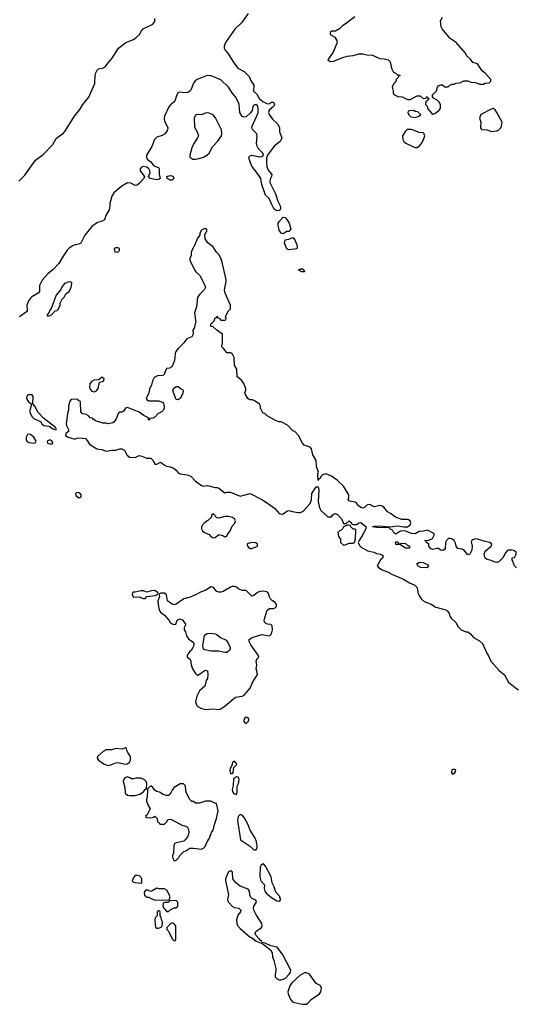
# Model space of a CAD drawing. Header units: inches. Extents: x 2106670 to 2322961, y 36024 to 224899.
# Tile 175 of 256: x 2294780 to 2299889, y 88901 to 99023. Entities that reach past the tile are written whole.
import ezdxf

# ---------------------------------------------------------------- set-up
doc = ezdxf.new("R2010")
doc.units = ezdxf.units.IN
doc.header["$MEASUREMENT"] = 0
doc.layers.add('C2098', color=7, linetype='Continuous')
doc.layers.add('C2099', color=7, linetype='Continuous')

msp = doc.modelspace()

# ---------------------------------------------------------------- linework, layer by layer
at = {"layer": 'C2098', "color": 5, "elevation": 40}
for points in [[(2296114, 90000), (2296170, 89972), (2296310, 89974), (2296322, 89978), (2296326, 90000)], [(2296923, 90000), (2296919, 89970), (2296927, 89950), (2296970, 89907), (2296990, 89896), (2297034, 89890), (2297054, 89870), (2297051, 89850), (2297023, 89817), (2297011, 89770), (2297013, 89730), (2297021, 89710), (2297050, 89679), (2297150, 89592), (2297166, 89586), (2297212, 89550), (2297282, 89522), (2297318, 89490), (2297361, 89461), (2297379, 89430), (2297382, 89390), (2297396, 89350), (2297414, 89270), (2297415, 89245), (2297407, 89210), (2297410, 89182), (2297430, 89162), (2297450, 89152), (2297470, 89152), (2297510, 89165), (2297553, 89210), (2297565, 89230), (2297569, 89250), (2297487, 89410), (2297430, 89489), (2297363, 89503), (2297306, 89530), (2297276, 89536), (2297268, 89550), (2297257, 89557), (2297249, 89570), (2297208, 89610), (2297202, 89630), (2297209, 89650), (2297269, 89690), (2297276, 89710), (2297270, 89733), (2297249, 89770), (2297208, 89828), (2297189, 89870), (2297186, 89890), (2297189, 89910), (2297215, 89950), (2297208, 89970), (2297170, 89989), (2297159, 90000), (2297159, 90000)], [(2297371, 90000), (2297387, 89987), (2297426, 89966), (2297450, 89961), (2297462, 89970), (2297462, 89990), (2297458, 90000)]]:
    msp.add_lwpolyline(points, dxfattribs=at)
for points in [[(2296390, 89968), (2296330, 89966), (2296318, 89962), (2296312, 89948), (2296273, 89947), (2296258, 89942), (2296254, 89910), (2296265, 89885), (2296277, 89877), (2296290, 89854), (2296310, 89854), (2296326, 89870), (2296368, 89892), (2296387, 89893), (2296406, 89910), (2296408, 89950)], [(2296210, 89866), (2296194, 89850), (2296194, 89810), (2296174, 89790), (2296172, 89770), (2296173, 89713), (2296182, 89690), (2296190, 89682), (2296210, 89682), (2296242, 89698), (2296248, 89730), (2296248, 89750), (2296238, 89770), (2296236, 89796), (2296226, 89810), (2296226, 89850)], [(2296350, 89738), (2296334, 89730), (2296294, 89690), (2296294, 89670), (2296312, 89652), (2296350, 89574), (2296370, 89554), (2296382, 89558), (2296387, 89573), (2296387, 89707), (2296366, 89730)], [(2297730, 89225), (2297710, 89223), (2297663, 89197), (2297580, 89120), (2297558, 89090), (2297538, 89030), (2297541, 89010), (2297567, 88950), (2297590, 88921), (2297690, 88901), (2297730, 88903), (2297746, 88914), (2297779, 88950), (2297863, 89010), (2297878, 89030), (2297885, 89070), (2297873, 89093), (2297830, 89113), (2297761, 89210)]]:
    msp.add_lwpolyline(points, close=True, dxfattribs=at)
at = {"layer": 'C2099', "color": 5}
for points, elevation in [([(2294770, 97362), (2294835, 97425), (2294942, 97578), (2295022, 97638), (2295121, 97739), (2295157, 97803), (2295189, 97830), (2295227, 97853), (2295246, 97874), (2295346, 98030), (2295400, 98100), (2295430, 98150), (2295492, 98228), (2295554, 98366), (2295558, 98450), (2295563, 98477), (2295577, 98503), (2295590, 98517), (2295634, 98526), (2295660, 98540), (2295690, 98581), (2295733, 98627), (2295797, 98730), (2295872, 98788), (2295950, 98821), (2295980, 98840), (2296012, 98870), (2296032, 98908), (2296050, 98928), (2296150, 98978), (2296170, 99004), (2296170, 99037)], 20), ([(2297130, 99088), (2297061, 98990), (2296995, 98925), (2296899, 98790), (2296885, 98750), (2296885, 98730), (2296894, 98710), (2296929, 98670), (2296975, 98590), (2297026, 98526), (2297090, 98490), (2297140, 98440), (2297161, 98390), (2297188, 98350), (2297185, 98290), (2297219, 98259), (2297248, 98208), (2297282, 98182), (2297330, 98159), (2297357, 98163), (2297370, 98176), (2297390, 98174), (2297403, 98150), (2297391, 98130), (2297346, 98094), (2297339, 98070), (2297346, 98050), (2297381, 98001), (2297431, 97951), (2297446, 97930), (2297452, 97910), (2297454, 97870), (2297476, 97810), (2297470, 97790), (2297459, 97770), (2297397, 97723), (2297331, 97630), (2297321, 97599), (2297318, 97550), (2297323, 97510), (2297336, 97476), (2297373, 97430), (2297370, 97410), (2297356, 97384), (2297355, 97350), (2297412, 97232), (2297436, 97156), (2297460, 97110), (2297465, 97090), (2297461, 97070), (2297450, 97060), (2297430, 97058), (2297408, 97068), (2297391, 97090), (2297370, 97130), (2297346, 97186), (2297310, 97218), (2297272, 97330), (2297260, 97390), (2297217, 97457), (2297170, 97516), (2297142, 97590), (2297138, 97610), (2297150, 97625), (2297170, 97632), (2297250, 97613), (2297270, 97615), (2297287, 97630), (2297280, 97650), (2297237, 97697), (2297222, 97722), (2297217, 97750), (2297225, 97830), (2297219, 97850), (2297178, 97890), (2297170, 97910), (2297171, 97930), (2297233, 98067), (2297235, 98110), (2297230, 98134), (2297210, 98150), (2297190, 98146), (2297178, 98130), (2297172, 98090), (2297156, 98064), (2297110, 98026), (2297090, 98020), (2297070, 98028), (2297046, 98070), (2297039, 98150), (2297031, 98171), (2297000, 98230), (2296966, 98270), (2296930, 98330), (2296850, 98405), (2296750, 98447), (2296710, 98449), (2296605, 98410), (2296585, 98395), (2296569, 98371), (2296540, 98300), (2296530, 98287), (2296510, 98276), (2296470, 98270), (2296430, 98278), (2296410, 98275), (2296396, 98250), (2296378, 98190), (2296366, 98174), (2296332, 98148), (2296313, 98127), (2296270, 98030), (2296267, 98010), (2296270, 97979), (2296299, 97930), (2296304, 97910), (2296298, 97882), (2296270, 97846), (2296247, 97833), (2296190, 97814), (2296167, 97793), (2296139, 97721), (2296086, 97630), (2296084, 97610), (2296092, 97590), (2296130, 97563), (2296162, 97522), (2296210, 97504), (2296215, 97490), (2296214, 97434), (2296226, 97390), (2296210, 97381), (2296190, 97377), (2296121, 97390), (2296104, 97410), (2296122, 97450), (2296119, 97470), (2296108, 97490), (2296090, 97507), (2296050, 97514), (2296030, 97502), (2296021, 97490), (2296020, 97470), (2296065, 97410), (2296058, 97390), (2296010, 97338), (2295990, 97323), (2295970, 97318), (2295923, 97343), (2295890, 97345), (2295830, 97313), (2295750, 97243), (2295727, 97210), (2295707, 97133), (2295708, 97108), (2295701, 97070), (2295667, 97010), (2295653, 96967), (2295630, 96953), (2295581, 96939), (2295523, 96897), (2295450, 96807), (2295410, 96725), (2295390, 96715), (2295350, 96709), (2295330, 96701), (2295290, 96675), (2295270, 96653), (2295227, 96593), (2295184, 96516), (2295124, 96456), (2295069, 96411), (2295013, 96347), (2294984, 96290), (2294983, 96230), (2294970, 96211), (2294906, 96174), (2294890, 96161), (2294870, 96134), (2294855, 96090), (2294858, 96030), (2294850, 96019), (2294777, 95970)], 20), ([(2298228, 99052), (2298130, 98978), (2298100, 98960), (2298070, 98928), (2298030, 98906), (2297990, 98906), (2297974, 98890), (2297974, 98870), (2298024, 98844), (2298042, 98810), (2298045, 98790), (2298004, 98690), (2297951, 98610), (2297975, 98595), (2298010, 98596), (2298105, 98635), (2298150, 98648), (2298210, 98654), (2298270, 98671), (2298290, 98671), (2298311, 98671), (2298350, 98661), (2298410, 98658), (2298484, 98624), (2298530, 98622), (2298570, 98612), (2298591, 98590), (2298605, 98525), (2298625, 98485), (2298654, 98470), (2298670, 98454), (2298690, 98454), (2298694, 98450), (2298678, 98442), (2298674, 98430), (2298654, 98410), (2298654, 98390), (2298630, 98366), (2298612, 98330), (2298622, 98290), (2298622, 98270), (2298630, 98254), (2298670, 98232), (2298714, 98230), (2298770, 98202), (2298796, 98204), (2298870, 98242), (2298900, 98240), (2298930, 98214), (2298962, 98218), (2298966, 98230), (2298972, 98232), (2298978, 98218), (2298994, 98210), (2298978, 98202), (2298973, 98187), (2298958, 98182), (2298954, 98150), (2298973, 98133), (2298974, 98110), (2299020, 98060), (2299030, 98051), (2299050, 98059), (2299092, 98088), (2299109, 98111), (2299109, 98150), (2299094, 98174), (2299075, 98195), (2299036, 98216), (2299026, 98230), (2299026, 98250), (2299069, 98291), (2299078, 98330), (2299090, 98342), (2299110, 98352), (2299130, 98354), (2299153, 98333), (2299187, 98333), (2299206, 98350), (2299230, 98362), (2299250, 98362), (2299270, 98372), (2299307, 98373), (2299350, 98394), (2299390, 98394), (2299420, 98380), (2299470, 98378), (2299510, 98362), (2299550, 98362), (2299569, 98371), (2299610, 98374), (2299626, 98390), (2299628, 98410), (2299570, 98475), (2299538, 98498), (2299490, 98568), (2299443, 98583), (2299417, 98617), (2299379, 98650), (2299362, 98682), (2299270, 98789), (2299210, 98829), (2299126, 98930), (2299117, 98950), (2299109, 99011), (2299129, 99050)], 40), ([(2299890, 93389), (2299869, 93410), (2299848, 93470), (2299846, 93490), (2299870, 93494), (2299888, 93530), (2299888, 93550), (2299870, 93562), (2299848, 93568), (2299810, 93569), (2299790, 93558), (2299777, 93543), (2299751, 93490), (2299710, 93449), (2299690, 93444), (2299670, 93445), (2299630, 93464), (2299590, 93475), (2299569, 93489), (2299559, 93530), (2299570, 93558), (2299629, 93610), (2299638, 93630), (2299618, 93650), (2299570, 93658), (2299490, 93683), (2299470, 93685), (2299443, 93677), (2299431, 93669), (2299426, 93654), (2299436, 93610), (2299431, 93570), (2299410, 93528), (2299390, 93522), (2299350, 93573), (2299330, 93581), (2299287, 93587), (2299270, 93610), (2299263, 93643), (2299249, 93669), (2299225, 93685), (2299210, 93689), (2299190, 93689), (2299171, 93670), (2299162, 93650), (2299156, 93585), (2299150, 93575), (2299134, 93566), (2299108, 93568), (2299090, 93586), (2299070, 93586), (2299030, 93575), (2299010, 93582), (2298989, 93610), (2298988, 93630), (2298966, 93650), (2298962, 93662), (2298948, 93670), (2298990, 93672), (2299026, 93690), (2299046, 93730), (2299042, 93742), (2298975, 93775), (2298935, 93765), (2298890, 93762), (2298850, 93739), (2298810, 93742), (2298750, 93766), (2298710, 93767), (2298690, 93761), (2298650, 93734), (2298630, 93749), (2298614, 93774), (2298588, 93790), (2298582, 93802), (2298530, 93799), (2298450, 93803), (2298410, 93810), (2298430, 93816), (2298470, 93819), (2298590, 93810), (2298670, 93821), (2298730, 93811), (2298769, 93811), (2298799, 93830), (2298803, 93850), (2298797, 93870), (2298781, 93881), (2298770, 93885), (2298710, 93884), (2298645, 93910), (2298603, 93943), (2298564, 93964), (2298527, 94010), (2298510, 94023), (2298490, 94028), (2298470, 94026), (2298430, 94015), (2298410, 94021), (2298390, 94037), (2298370, 94040), (2298350, 94032), (2298330, 94012), (2298310, 94002), (2298289, 94009), (2298267, 94027), (2298250, 94050), (2298230, 94064), (2298173, 94073), (2298159, 94090), (2298165, 94110), (2298165, 94130), (2298159, 94150), (2298110, 94228), (2298048, 94290), (2297988, 94330), (2297950, 94349), (2297930, 94355), (2297897, 94343), (2297882, 94330), (2297870, 94306), (2297858, 94302), (2297850, 94286), (2297849, 94350), (2297855, 94370), (2297834, 94430), (2297829, 94490), (2297795, 94550), (2297782, 94610), (2297770, 94628), (2297708, 94650), (2297689, 94670), (2297648, 94750), (2297610, 94788), (2297590, 94798), (2297534, 94854), (2297470, 94888), (2297449, 94889), (2297420, 94900), (2297326, 94950), (2297306, 94970), (2297283, 94983), (2297258, 95030), (2297258, 95050), (2297248, 95070), (2297203, 95103), (2297175, 95115), (2297150, 95115), (2297140, 95120), (2297128, 95130), (2297102, 95170), (2297098, 95190), (2297107, 95213), (2297108, 95230), (2297082, 95290), (2297060, 95320), (2297018, 95350), (2297015, 95430), (2296989, 95470), (2296988, 95550), (2296970, 95586), (2296950, 95598), (2296910, 95598), (2296880, 95640), (2296868, 95650), (2296858, 95670), (2296866, 95690), (2296866, 95790), (2296808, 95830), (2296770, 95866), (2296746, 95870), (2296747, 95893), (2296786, 95930), (2296787, 95953), (2296802, 95958), (2296810, 95974), (2296818, 95958), (2296833, 95953), (2296850, 95934), (2296890, 95934), (2296902, 95938), (2296906, 95950), (2296898, 95970), (2296900, 95980), (2296928, 96030), (2296948, 96050), (2296948, 96088), (2296893, 96210), (2296886, 96246), (2296905, 96330), (2296905, 96350), (2296864, 96530), (2296848, 96572), (2296830, 96609), (2296806, 96634), (2296770, 96689), (2296715, 96730), (2296688, 96770), (2296686, 96810), (2296698, 96842), (2296706, 96850), (2296706, 96870), (2296685, 96875), (2296650, 96858), (2296632, 96830), (2296632, 96810), (2296625, 96795), (2296610, 96778), (2296579, 96701), (2296551, 96650), (2296545, 96630), (2296544, 96596), (2296532, 96570), (2296532, 96550), (2296577, 96457), (2296592, 96430), (2296634, 96394), (2296682, 96302), (2296692, 96270), (2296682, 96250), (2296630, 96198), (2296610, 96166), (2296598, 96070), (2296578, 96010), (2296592, 95910), (2296582, 95890), (2296580, 95860), (2296562, 95830), (2296565, 95790), (2296550, 95764), (2296499, 95741), (2296470, 95702), (2296410, 95642), (2296388, 95612), (2296381, 95590), (2296378, 95542), (2296371, 95510), (2296344, 95456), (2296320, 95440), (2296290, 95438), (2296262, 95370), (2296250, 95364), (2296198, 95362), (2296171, 95349), (2296161, 95339), (2296146, 95310), (2296138, 95270), (2296115, 95225), (2296110, 95186), (2296082, 95130), (2296092, 95112), (2296106, 95106), (2296210, 95105), (2296250, 95091), (2296259, 95079), (2296267, 95050), (2296266, 95030), (2296255, 95005), (2296245, 94995), (2296202, 94970), (2296170, 94938), (2296150, 94928), (2296118, 94922), (2296110, 94906), (2296106, 94910), (2296106, 94930), (2296050, 94958), (2296010, 94989), (2295890, 95035), (2295870, 95028), (2295850, 94998), (2295830, 94989), (2295810, 94988), (2295800, 94980), (2295791, 94969), (2295775, 94925), (2295751, 94889), (2295740, 94880), (2295690, 94869), (2295670, 94874), (2295635, 94875), (2295560, 94900), (2295536, 94916), (2295530, 94926), (2295506, 94930), (2295489, 94949), (2295463, 94963), (2295450, 94969), (2295426, 94970), (2295408, 94990), (2295406, 95090), (2295402, 95102), (2295390, 95106), (2295378, 95118), (2295330, 95122), (2295310, 95118), (2295297, 95103), (2295281, 95050), (2295281, 95010), (2295271, 94970), (2295258, 94870), (2295262, 94850), (2295282, 94810), (2295282, 94790), (2295254, 94770), (2295252, 94750), (2295278, 94730), (2295348, 94712), (2295370, 94722), (2295390, 94725), (2295456, 94716), (2295476, 94696), (2295500, 94660), (2295574, 94610), (2295626, 94605), (2295670, 94587), (2295730, 94598), (2295770, 94598), (2295810, 94611), (2295831, 94611), (2295857, 94597), (2295882, 94550), (2295910, 94525), (2295970, 94522), (2296010, 94542), (2296037, 94537), (2296090, 94514), (2296130, 94514), (2296154, 94490), (2296170, 94454), (2296190, 94454), (2296230, 94474), (2296266, 94446), (2296290, 94434), (2296330, 94426), (2296368, 94408), (2296391, 94391), (2296410, 94366), (2296430, 94356), (2296504, 94344), (2296542, 94330), (2296584, 94284), (2296650, 94236), (2296670, 94226), (2296713, 94233), (2296790, 94214), (2296813, 94213), (2296830, 94206), (2296890, 94158), (2296910, 94165), (2296950, 94165), (2297050, 94125), (2297151, 94151), (2297270, 94091), (2297330, 94054), (2297401, 94001), (2297450, 93945), (2297470, 93938), (2297490, 93942), (2297529, 93971), (2297550, 93976), (2297602, 93962), (2297650, 93958), (2297670, 93958), (2297698, 93970), (2297769, 94050), (2297784, 94090), (2297787, 94153), (2297830, 94222), (2297850, 94222), (2297858, 94190), (2297851, 94070), (2297860, 94020), (2297870, 93990), (2297879, 93979), (2297950, 93912), (2297988, 93912), (2297998, 93930), (2298016, 93944), (2298030, 93945), (2298050, 93936), (2298091, 93891), (2298110, 93842), (2298138, 93842), (2298170, 93872), (2298194, 93850), (2298198, 93838), (2298213, 93833), (2298250, 93832), (2298268, 93850), (2298290, 93853), (2298344, 93810), (2298342, 93790), (2298311, 93729), (2298271, 93670), (2298262, 93650), (2298276, 93616), (2298296, 93596), (2298363, 93563), (2298422, 93550), (2298450, 93536), (2298494, 93530), (2298516, 93516), (2298518, 93510), (2298511, 93489), (2298491, 93469), (2298458, 93410), (2298471, 93390), (2298509, 93369), (2298580, 93340), (2298591, 93330), (2298730, 93270), (2298790, 93235), (2298846, 93210), (2298867, 93190), (2298874, 93170), (2298877, 93130), (2298890, 93105), (2298911, 93070), (2298941, 93041), (2299014, 93014), (2299063, 92983), (2299126, 92966), (2299171, 92951), (2299182, 92942), (2299198, 92918), (2299206, 92890), (2299218, 92870), (2299266, 92826), (2299290, 92782), (2299322, 92750), (2299370, 92731), (2299390, 92731), (2299418, 92710), (2299450, 92671), (2299510, 92636), (2299541, 92610), (2299585, 92510), (2299601, 92490), (2299628, 92428), (2299710, 92336), (2299768, 92288), (2299810, 92211), (2299876, 92156), (2299913, 92133)], 40), ([(2297458, 90000), (2297455, 90010), (2297414, 90054), (2297399, 90110), (2297378, 90150), (2297368, 90210), (2297310, 90320), (2297290, 90345), (2297279, 90341), (2297264, 90330), (2297253, 90310), (2297250, 90210), (2297262, 90170), (2297299, 90130), (2297296, 90090), (2297303, 90063), (2297319, 90039), (2297371, 90000)], 40), ([(2297159, 90000), (2297147, 90027), (2297144, 90064), (2297130, 90084), (2297050, 90116), (2297004, 90150), (2296974, 90190), (2296970, 90258), (2296953, 90273), (2296942, 90270), (2296930, 90262), (2296899, 90190), (2296899, 90170), (2296927, 90030), (2296923, 90000)], 40), ([(2296326, 90000), (2296328, 90010), (2296294, 90074), (2296270, 90088), (2296212, 90088), (2296190, 90095), (2296151, 90069), (2296130, 90062), (2296090, 90078), (2296072, 90068), (2296062, 90050), (2296064, 90024), (2296074, 90010), (2296090, 90002), (2296110, 90002), (2296114, 90000)], 40)]:
    msp.add_lwpolyline(points, dxfattribs=dict(at, elevation=elevation))
for points, elevation in [([(2298830, 98088), (2298793, 98087), (2298778, 98082), (2298774, 98070), (2298784, 98044), (2298804, 98024), (2298850, 98018), (2298870, 98025), (2298886, 98030), (2298906, 98050), (2298876, 98076), (2298850, 98078)], 40), ([(2299650, 98109), (2299630, 98104), (2299525, 98050), (2299511, 98010), (2299525, 97970), (2299522, 97910), (2299530, 97894), (2299590, 97891), (2299632, 97872), (2299690, 97879), (2299710, 97891), (2299729, 97910), (2299737, 97930), (2299742, 97970), (2299689, 98070), (2299670, 98095)], 40), ([(2296710, 98065), (2296690, 98061), (2296650, 98046), (2296610, 98049), (2296595, 98045), (2296590, 98042), (2296574, 98010), (2296579, 97919), (2296607, 97870), (2296619, 97830), (2296611, 97809), (2296571, 97750), (2296553, 97707), (2296531, 97630), (2296531, 97611), (2296562, 97590), (2296590, 97588), (2296610, 97591), (2296670, 97611), (2296705, 97630), (2296729, 97650), (2296765, 97715), (2296817, 97770), (2296855, 97830), (2296861, 97850), (2296857, 97890), (2296794, 98014), (2296770, 98045), (2296730, 98063)], 40), ([(2298810, 97894), (2298766, 97894), (2298750, 97878), (2298718, 97830), (2298721, 97790), (2298731, 97770), (2298753, 97753), (2298830, 97715), (2298848, 97708), (2298870, 97708), (2298895, 97725), (2298920, 97760), (2298943, 97810), (2298947, 97830), (2298941, 97850), (2298930, 97861), (2298890, 97865)], 40), ([(2296330, 97373), (2296296, 97390), (2296293, 97410), (2296330, 97423), (2296350, 97418), (2296360, 97410), (2296365, 97390), (2296350, 97374)], 20), ([(2297490, 96821), (2297470, 96830), (2297450, 96861), (2297441, 96910), (2297441, 96930), (2297449, 96950), (2297490, 96992), (2297510, 96990), (2297530, 96969), (2297551, 96930), (2297570, 96870), (2297550, 96844), (2297530, 96844), (2297510, 96837)], 20), ([(2297550, 96656), (2297530, 96667), (2297517, 96690), (2297504, 96730), (2297510, 96759), (2297550, 96768), (2297590, 96784), (2297610, 96759), (2297631, 96710), (2297634, 96690), (2297630, 96668)], 20), ([(2295790, 96678), (2295770, 96678), (2295754, 96670), (2295758, 96638), (2295790, 96634), (2295806, 96650), (2295806, 96670)], 40), ([(2297710, 96430), (2297679, 96430), (2297650, 96450), (2297670, 96462), (2297690, 96462), (2297703, 96450)], 20), ([(2295290, 96328), (2295242, 96310), (2295212, 96270), (2295205, 96250), (2295156, 96190), (2295105, 96055), (2295090, 96038), (2295082, 96018), (2295062, 95990), (2295062, 95982), (2295070, 95974), (2295090, 95982), (2295106, 95990), (2295146, 96030), (2295167, 96033), (2295176, 96044), (2295198, 96090), (2295198, 96110), (2295218, 96150), (2295238, 96170), (2295256, 96204), (2295288, 96230), (2295310, 96274), (2295318, 96310), (2295318, 96318), (2295310, 96326)], 40), ([(2295630, 95349), (2295590, 95322), (2295543, 95317), (2295518, 95302), (2295501, 95279), (2295500, 95240), (2295504, 95224), (2295523, 95203), (2295550, 95197), (2295570, 95208), (2295587, 95233), (2295602, 95298), (2295634, 95305), (2295645, 95315), (2295649, 95330)], 40), ([(2294910, 95166), (2294870, 95166), (2294858, 95162), (2294852, 95130), (2294870, 95094), (2294898, 95078), (2294902, 95070), (2294882, 94990), (2294910, 94942), (2294930, 94919), (2294993, 94893), (2295009, 94869), (2295030, 94850), (2295084, 94844), (2295110, 94825), (2295122, 94822), (2295130, 94812), (2295150, 94806), (2295158, 94810), (2295148, 94830), (2295025, 94925), (2294970, 94984), (2294937, 95050), (2294915, 95075), (2294918, 95150)], 40), ([(2296410, 95115), (2296390, 95118), (2296361, 95190), (2296357, 95210), (2296363, 95230), (2296390, 95251), (2296412, 95252), (2296434, 95230), (2296458, 95218), (2296462, 95210), (2296460, 95180), (2296430, 95128)], 40), ([(2294870, 94761), (2294862, 94758), (2294847, 94730), (2294848, 94708), (2294855, 94690), (2294876, 94675), (2294930, 94671), (2294942, 94678), (2294949, 94690), (2294927, 94730), (2294890, 94758)], 40), ([(2295090, 94703), (2295063, 94690), (2295068, 94668), (2295090, 94662), (2295110, 94664), (2295122, 94670), (2295110, 94692)], 40), ([(2295370, 94162), (2295353, 94150), (2295359, 94130), (2295390, 94108), (2295410, 94115), (2295416, 94130), (2295407, 94150), (2295390, 94160)], 40), ([(2296770, 93946), (2296754, 93930), (2296754, 93910), (2296714, 93870), (2296685, 93855), (2296662, 93830), (2296652, 93808), (2296651, 93790), (2296661, 93770), (2296682, 93750), (2296731, 93731), (2296750, 93705), (2296770, 93696), (2296790, 93701), (2296830, 93731), (2296870, 93722), (2296890, 93705), (2296910, 93712), (2296917, 93730), (2296947, 93770), (2296965, 93815), (2296994, 93846), (2296999, 93870), (2296989, 93890), (2296970, 93904), (2296930, 93917), (2296890, 93916), (2296830, 93899), (2296810, 93902), (2296796, 93916), (2296790, 93928), (2296775, 93935)], 40), ([(2298150, 93828), (2298112, 93808), (2298102, 93790), (2298086, 93774), (2298070, 93769), (2298054, 93750), (2298059, 93710), (2298070, 93696), (2298082, 93690), (2298082, 93650), (2298110, 93622), (2298130, 93625), (2298170, 93642), (2298210, 93642), (2298226, 93650), (2298235, 93685), (2298238, 93778), (2298230, 93786), (2298210, 93786), (2298186, 93810), (2298182, 93822), (2298167, 93827)], 40), ([(2297170, 93648), (2297130, 93638), (2297122, 93630), (2297125, 93610), (2297142, 93590), (2297150, 93585), (2297170, 93586), (2297226, 93610), (2297226, 93630), (2297210, 93646)], 40), ([(2298690, 93634), (2298710, 93642), (2298750, 93639), (2298764, 93624), (2298792, 93610), (2298790, 93589), (2298750, 93589), (2298690, 93629), (2298650, 93628), (2298648, 93650), (2298650, 93654), (2298670, 93654), (2298678, 93638)], 40), ([(2298970, 93389), (2298908, 93390), (2298875, 93410), (2298866, 93430), (2298895, 93445), (2298930, 93443), (2298979, 93419), (2298985, 93410)], 40), ([(2296170, 93156), (2296133, 93153), (2296090, 93139), (2296050, 93153), (2296030, 93153), (2295970, 93138), (2295950, 93138), (2295942, 93130), (2295938, 93110), (2295950, 93085), (2296010, 93091), (2296050, 93071), (2296070, 93072), (2296090, 93092), (2296175, 93105), (2296202, 93118), (2296206, 93130)], 40), ([(2296990, 93195), (2296965, 93195), (2296950, 93189), (2296874, 93146), (2296850, 93137), (2296830, 93137), (2296810, 93145), (2296770, 93189), (2296750, 93192), (2296690, 93155), (2296642, 93138), (2296590, 93109), (2296534, 93086), (2296470, 93069), (2296390, 93015), (2296370, 93009), (2296350, 93015), (2296302, 93050), (2296289, 93110), (2296270, 93129), (2296232, 93128), (2296218, 93122), (2296214, 93110), (2296218, 93090), (2296201, 93050), (2296204, 93010), (2296216, 92956), (2296230, 92931), (2296270, 92903), (2296316, 92850), (2296330, 92825), (2296350, 92811), (2296370, 92805), (2296386, 92810), (2296402, 92850), (2296410, 92858), (2296430, 92865), (2296454, 92854), (2296485, 92810), (2296482, 92790), (2296472, 92770), (2296472, 92750), (2296486, 92730), (2296497, 92690), (2296518, 92658), (2296556, 92630), (2296571, 92610), (2296571, 92590), (2296559, 92561), (2296543, 92537), (2296530, 92529), (2296510, 92502), (2296503, 92483), (2296505, 92470), (2296531, 92451), (2296538, 92438), (2296543, 92390), (2296558, 92350), (2296590, 92302), (2296610, 92282), (2296690, 92336), (2296711, 92330), (2296716, 92290), (2296711, 92250), (2296698, 92230), (2296685, 92170), (2296630, 92122), (2296602, 92070), (2296590, 92010), (2296599, 91979), (2296607, 91967), (2296645, 91945), (2296690, 91932), (2296770, 91939), (2296830, 91933), (2296850, 91940), (2296893, 91970), (2297001, 92059), (2297068, 92068), (2297090, 92080), (2297153, 92150), (2297175, 92210), (2297226, 92290), (2297221, 92330), (2297214, 92350), (2297220, 92390), (2297214, 92430), (2297225, 92455), (2297239, 92470), (2297234, 92490), (2297157, 92597), (2297141, 92630), (2297142, 92650), (2297173, 92670), (2297270, 92701), (2297350, 92689), (2297371, 92709), (2297380, 92750), (2297379, 92790), (2297364, 92804), (2297330, 92810), (2297310, 92819), (2297299, 92830), (2297294, 92850), (2297326, 92954), (2297350, 92971), (2297390, 92971), (2297410, 92978), (2297421, 92990), (2297423, 93010), (2297419, 93019), (2297410, 93033), (2297382, 93050), (2297362, 93070), (2297349, 93090), (2297335, 93130), (2297320, 93140), (2297289, 93149), (2297250, 93145), (2297226, 93134), (2297190, 93104), (2297170, 93098), (2297110, 93155), (2297070, 93155), (2297032, 93172), (2297010, 93189)], 40), ([(2296890, 92518), (2296830, 92531), (2296750, 92530), (2296684, 92544), (2296672, 92552), (2296664, 92585), (2296683, 92697), (2296710, 92713), (2296745, 92715), (2296790, 92710), (2296810, 92701), (2296845, 92670), (2296903, 92643), (2296921, 92621), (2296946, 92570), (2296946, 92550), (2296930, 92530), (2296910, 92518)], 40), ([(2297110, 91852), (2297090, 91834), (2297086, 91810), (2297096, 91795), (2297110, 91789), (2297135, 91810), (2297138, 91830), (2297130, 91845)], 40), ([(2295870, 91538), (2295836, 91524), (2295771, 91529), (2295730, 91517), (2295670, 91516), (2295639, 91501), (2295582, 91450), (2295576, 91430), (2295591, 91410), (2295648, 91368), (2295690, 91356), (2295730, 91366), (2295759, 91381), (2295790, 91387), (2295870, 91370), (2295888, 91372), (2295911, 91389), (2295921, 91410), (2295921, 91450), (2295893, 91490), (2295882, 91510), (2295878, 91530)], 40), ([(2296990, 91402), (2296970, 91388), (2296963, 91357), (2296945, 91330), (2296943, 91303), (2296950, 91272), (2296970, 91272), (2296976, 91284), (2296985, 91335), (2297014, 91366), (2297010, 91378)], 40), ([(2299256, 91316), (2299235, 91315), (2299227, 91310), (2299221, 91290), (2299230, 91265), (2299250, 91272), (2299262, 91290), (2299266, 91310)], 40), ([(2295890, 91238), (2295861, 91230), (2295848, 91210), (2295844, 91190), (2295861, 91130), (2295865, 91070), (2295890, 91051), (2295910, 91046), (2295970, 91046), (2296018, 91062), (2296055, 91085), (2296070, 91112), (2296086, 91114), (2296089, 91170), (2296083, 91190), (2296066, 91210), (2296030, 91227), (2295976, 91225), (2295950, 91217), (2295930, 91219), (2295915, 91230)], 40), ([(2297010, 91239), (2296980, 91220), (2296975, 91150), (2296965, 91110), (2296968, 91090), (2296981, 91070), (2296990, 91063), (2297010, 91059), (2297018, 91082), (2297017, 91143), (2297033, 91170), (2297039, 91210), (2297030, 91235)], 40), ([(2296430, 91168), (2296371, 91130), (2296351, 91110), (2296340, 91080), (2296324, 91056), (2296310, 91048), (2296290, 91048), (2296258, 91058), (2296220, 91080), (2296188, 91090), (2296166, 91106), (2296150, 91128), (2296130, 91146), (2296110, 91126), (2296098, 91122), (2296094, 91110), (2296091, 91030), (2296085, 91010), (2296085, 90990), (2296098, 90950), (2296122, 90910), (2296092, 90848), (2296078, 90842), (2296074, 90830), (2296090, 90822), (2296130, 90818), (2296156, 90824), (2296170, 90834), (2296194, 90810), (2296198, 90778), (2296213, 90773), (2296218, 90758), (2296230, 90754), (2296270, 90754), (2296290, 90774), (2296303, 90797), (2296310, 90802), (2296330, 90805), (2296350, 90798), (2296450, 90742), (2296477, 90737), (2296505, 90725), (2296517, 90697), (2296521, 90670), (2296518, 90650), (2296511, 90630), (2296490, 90598), (2296470, 90578), (2296390, 90562), (2296381, 90559), (2296370, 90546), (2296365, 90530), (2296364, 90456), (2296352, 90430), (2296352, 90410), (2296370, 90374), (2296390, 90382), (2296418, 90410), (2296429, 90431), (2296468, 90470), (2296490, 90478), (2296530, 90505), (2296570, 90507), (2296650, 90496), (2296670, 90505), (2296690, 90522), (2296709, 90570), (2296733, 90610), (2296754, 90666), (2296770, 90692), (2296784, 90750), (2296805, 90810), (2296822, 90890), (2296806, 90966), (2296794, 90966), (2296748, 90988), (2296692, 90988), (2296630, 90969), (2296610, 90968), (2296588, 90968), (2296570, 90986), (2296550, 90986), (2296530, 91006), (2296495, 91070), (2296488, 91092), (2296487, 91147), (2296467, 91167)], 40), ([(2297050, 90851), (2297029, 90831), (2297021, 90790), (2297053, 90593), (2297143, 90530), (2297178, 90498), (2297190, 90491), (2297210, 90487), (2297222, 90510), (2297222, 90530), (2297217, 90570), (2297203, 90610), (2297152, 90690), (2297130, 90747), (2297090, 90822), (2297070, 90845)], 40), ([(2295990, 90226), (2295970, 90226), (2295950, 90206), (2295938, 90170), (2295950, 90158), (2295967, 90153), (2296030, 90145), (2296038, 90150), (2296038, 90190), (2296030, 90206), (2296018, 90218)], 40)]:
    msp.add_lwpolyline(points, close=True, dxfattribs=dict(at, elevation=elevation))

doc.saveas('drawing.dxf')
